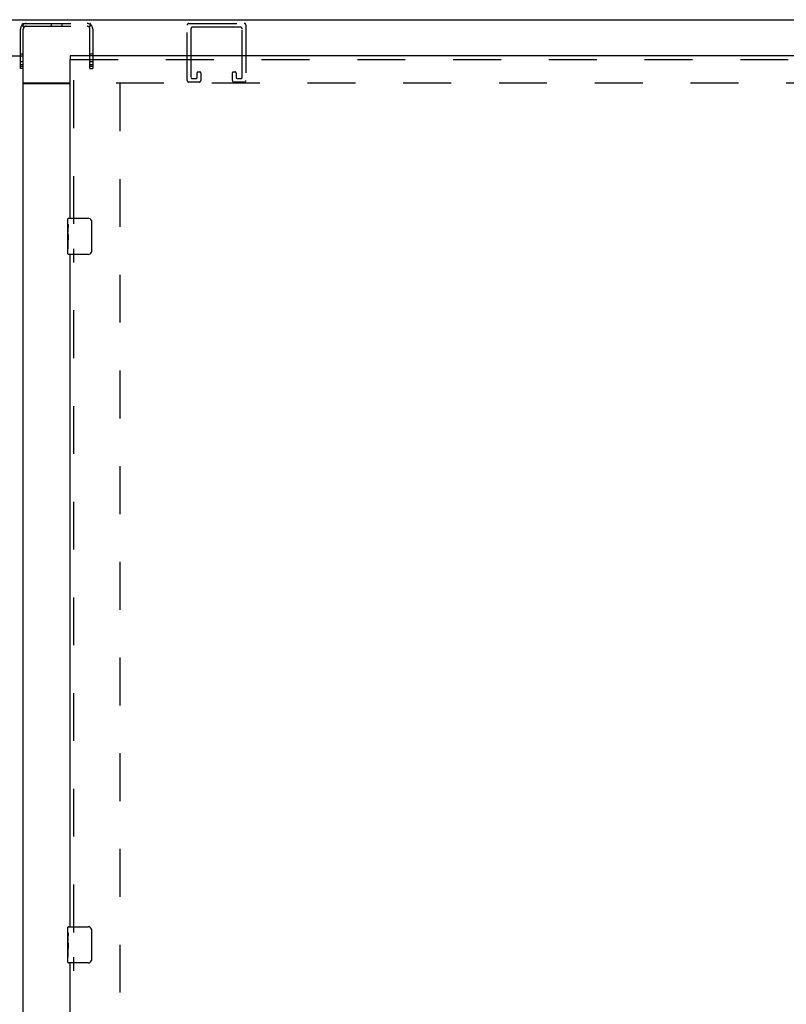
# Model space of a CAD drawing. Header units: inches. Extents: x 0 to 241, y 0 to 156.
# Tile 45 of 70: x 82 to 103, y 87 to 114. Entities that reach past the tile are written whole.
import ezdxf

# ---------------------------------------------------------------- set-up
doc = ezdxf.new("R2010")
doc.units = ezdxf.units.IN
doc.header["$LTSCALE"] = 13.251942
doc.header["$MEASUREMENT"] = 0
doc.linetypes.add('HIDDEN', pattern=[0.2, 0.1, -0.1])
doc.layers.get('0').update_dxf_attribs({"linetype": 'CONTINUOUS'})
for name, color, linetype in [('DEFAULT_2', 8, 'HIDDEN'), ('LEFT_DOOR_ASSEMBLY', 7, 'CONTINUOUS'), ('MASTER_DOOR_ASSEMBLY', 7, 'CONTINUOUS')]:
    doc.layers.add(name, color=color, linetype=linetype)

msp = doc.modelspace()

# ---------------------------------------------------------------- linework, layer by layer
at = {"color": 3, "linetype": 'Continuous'}
for p, q in [((47.267, 114.373), (118.029, 114.373)), ((81.71, 112.623), (83.023, 112.623)), ((81.71, 112.608), (83.023, 112.608))]:
    msp.add_line(p, q, dxfattribs=at)
at = {"layer": 'DEFAULT_2', "color": 8, "linetype": 'HIDDEN'}
for p, q in [((81.718, 114.191), (81.718, 114.269)), ((81.718, 114.269), (83.577, 114.269)), ((82.5, 114.269), (82.5, 114.191)), ((82.796, 114.269), (82.796, 114.191)), ((83.577, 114.191), (83.577, 114.269)), ((86.31, 114.269), (87.843, 114.269)), ((81.648, 113.019), (81.648, 114.111)), ((81.694, 114.223), (81.749, 114.168)), ((81.718, 114.191), (83.577, 114.191)), ((81.726, 113.019), (81.726, 114.111)), ((81.741, 114.175), (81.743, 114.173)), ((83.601, 114.223), (83.546, 114.168)), ((83.57, 113.019), (83.57, 114.111)), ((83.577, 114.229), (83.577, 114.232)), ((83.648, 114.111), (83.648, 113.019)), ((86.264, 112.69), (86.264, 114.223)), ((86.368, 114.119), (86.368, 112.771)), ((87.739, 114.165), (86.414, 114.165)), ((87.785, 112.771), (87.785, 114.119)), ((87.889, 114.223), (87.889, 112.69)), ((81.726, 113.417), (81.648, 113.417)), ((81.726, 113.206), (81.648, 113.206)), ((83.648, 113.417), (83.57, 113.417)), ((83.648, 113.206), (83.57, 113.206)), ((81.726, 113.121), (81.648, 113.121)), ((81.726, 113.081), (81.648, 113.081)), ((81.726, 113.019), (81.648, 113.019)), ((83.648, 113.121), (83.57, 113.121)), ((83.648, 113.081), (83.57, 113.081)), ((83.57, 113.019), (83.648, 113.019)), ((86.535, 112.771), (86.535, 112.902)), ((86.558, 112.925), (86.616, 112.925)), ((86.639, 112.902), (86.639, 112.69)), ((87.514, 112.69), (87.514, 112.902)), ((87.537, 112.925), (87.595, 112.925)), ((87.618, 112.902), (87.618, 112.771)), ((86.593, 112.644), (86.31, 112.644)), ((86.391, 112.748), (86.512, 112.748)), ((87.843, 112.644), (87.56, 112.644)), ((87.641, 112.748), (87.762, 112.748)), ((84.294, 112.623), (116.331, 112.623)), ((84.398, 112.608), (84.398, 45.272))]:
    msp.add_line(p, q, dxfattribs=at)
for points in [[(81.704, 114.244), (81.706, 114.253), (81.708, 114.257), (81.709, 114.26), (81.71, 114.263), (81.712, 114.266), (81.714, 114.268), (81.716, 114.269), (81.718, 114.269)], [(83.601, 114.223), (83.599, 114.225), (83.597, 114.229), (83.595, 114.233), (83.593, 114.237), (83.592, 114.241), (83.591, 114.245), (83.59, 114.249), (83.589, 114.253), (83.588, 114.256), (83.586, 114.259), (83.585, 114.262), (83.584, 114.265), (83.582, 114.267), (83.581, 114.268), (83.579, 114.269), (83.577, 114.269)], [(81.694, 114.223), (81.696, 114.226), (81.699, 114.23), (81.701, 114.234), (81.702, 114.239), (81.704, 114.244)], [(81.718, 114.231), (81.718, 114.231), (81.718, 114.232), (81.718, 114.232), (81.718, 114.232), (81.718, 114.231), (81.718, 114.231), (81.718, 114.23), (81.718, 114.229)], [(81.743, 114.173), (81.743, 114.173), (81.743, 114.173), (81.743, 114.173), (81.743, 114.174), (81.742, 114.174), (81.742, 114.175), (81.741, 114.176), (81.74, 114.177), (81.74, 114.178), (81.739, 114.179), (81.739, 114.18), (81.738, 114.181), (81.737, 114.182), (81.737, 114.183), (81.736, 114.184), (81.735, 114.185), (81.735, 114.186), (81.734, 114.187), (81.734, 114.188), (81.733, 114.189), (81.732, 114.19), (81.732, 114.191), (81.731, 114.193), (81.731, 114.194), (81.73, 114.195), (81.729, 114.196), (81.729, 114.198), (81.728, 114.199), (81.728, 114.2), (81.727, 114.202), (81.726, 114.203), (81.726, 114.205), (81.725, 114.206), (81.725, 114.207), (81.724, 114.209), (81.724, 114.21), (81.723, 114.211), (81.723, 114.212), (81.722, 114.214), (81.722, 114.215), (81.722, 114.216), (81.721, 114.217), (81.721, 114.218), (81.72, 114.22), (81.72, 114.221), (81.72, 114.222), (81.72, 114.223), (81.719, 114.224), (81.719, 114.225), (81.719, 114.226), (81.719, 114.227), (81.718, 114.228), (81.718, 114.229), (81.718, 114.23), (81.718, 114.231), (81.718, 114.231)], [(81.744, 114.171), (81.74, 114.175), (81.738, 114.177), (81.736, 114.18), (81.733, 114.182), (81.731, 114.184), (81.728, 114.187), (81.725, 114.188), (81.723, 114.19), (81.72, 114.191), (81.718, 114.191)], [(81.749, 114.168), (81.748, 114.167), (81.748, 114.168), (81.747, 114.169), (81.745, 114.17), (81.744, 114.171)], [(83.546, 114.168), (83.547, 114.167), (83.547, 114.168), (83.548, 114.169), (83.55, 114.17), (83.551, 114.171), (83.555, 114.175)], [(83.577, 114.232), (83.577, 114.232), (83.577, 114.232), (83.577, 114.232), (83.577, 114.231), (83.577, 114.23), (83.577, 114.23), (83.577, 114.229), (83.577, 114.228), (83.576, 114.227), (83.576, 114.226), (83.576, 114.225), (83.576, 114.224), (83.576, 114.223), (83.575, 114.222), (83.575, 114.221), (83.575, 114.22), (83.574, 114.219), (83.574, 114.218), (83.574, 114.217), (83.573, 114.216), (83.573, 114.215), (83.573, 114.214), (83.572, 114.213), (83.572, 114.212), (83.572, 114.21), (83.571, 114.209), (83.571, 114.208), (83.57, 114.207), (83.57, 114.206), (83.569, 114.205), (83.569, 114.204), (83.568, 114.202), (83.568, 114.201), (83.567, 114.2), (83.567, 114.199), (83.566, 114.197), (83.565, 114.196), (83.565, 114.194), (83.564, 114.193), (83.563, 114.192), (83.563, 114.191), (83.562, 114.189), (83.561, 114.188), (83.561, 114.187), (83.56, 114.186), (83.56, 114.185), (83.559, 114.184), (83.558, 114.183), (83.558, 114.182), (83.557, 114.181), (83.557, 114.18), (83.556, 114.179), (83.555, 114.178), (83.555, 114.177), (83.554, 114.176), (83.554, 114.175), (83.553, 114.175), (83.553, 114.174), (83.552, 114.174), (83.552, 114.173)], [(83.552, 114.173), (83.552, 114.173), (83.552, 114.173), (83.552, 114.173), (83.552, 114.173), (83.553, 114.174), (83.553, 114.175), (83.554, 114.175)], [(83.555, 114.175), (83.557, 114.177), (83.559, 114.18), (83.562, 114.182), (83.564, 114.184), (83.567, 114.187), (83.57, 114.188), (83.573, 114.19), (83.575, 114.191), (83.577, 114.191)]]:
    msp.add_lwpolyline(points, dxfattribs=at)
for centre, radius, start, end in [((81.806, 114.111), 0.158, 90, 180), ((83.49, 114.111), 0.158, 0, 90), ((86.31, 114.223), 0.046, 90, 180), ((87.843, 114.223), 0.046, 0, 90), ((81.806, 114.111), 0.08, 90, 180), ((83.49, 114.111), 0.08, 0, 90), ((86.414, 114.119), 0.046, 90, 180), ((87.739, 114.119), 0.046, 0, 90), ((86.558, 112.902), 0.023, 90, 180), ((86.616, 112.902), 0.023, 0, 90), ((87.537, 112.902), 0.023, 90, 180), ((87.595, 112.902), 0.023, 0, 90), ((86.31, 112.69), 0.046, 180, 270), ((86.391, 112.771), 0.023, 180, 270), ((86.512, 112.771), 0.023, 270, 360), ((86.593, 112.69), 0.046, 270, 360), ((87.56, 112.69), 0.046, 180, 270), ((87.641, 112.771), 0.023, 180, 270), ((87.762, 112.771), 0.023, 270, 360), ((87.843, 112.69), 0.046, 270, 360)]:
    msp.add_arc(centre, radius, start, end, dxfattribs=at)
at = {"layer": 'LEFT_DOOR_ASSEMBLY', "color": 3, "linetype": 'Continuous'}
for p, q in [((47.59, 113.373), (81.71, 113.373)), ((81.71, 113.269), (81.71, 44.611))]:
    msp.add_line(p, q, dxfattribs=at)
at = {"layer": 'LEFT_DOOR_ASSEMBLY', "color": 8, "linetype": 'HIDDEN'}
msp.add_line((47.59, 113.269), (81.71, 113.269), dxfattribs=at)
at = {"layer": 'LEFT_DOOR_ASSEMBLY', "color": 7, "linetype": 'Continuous'}
msp.add_line((81.71, 113.373), (81.71, 113.269), dxfattribs=at)
at = {"layer": 'MASTER_DOOR_ASSEMBLY', "color": 7, "linetype": 'Continuous'}
for p, q in [((83.023, 113.373), (83.023, 113.269)), ((82.963, 108.712), (82.963, 108.858)), ((82.978, 108.873), (83.518, 108.873)), ((82.963, 108.454), (82.963, 108.711)), ((82.968, 108.656), (82.963, 108.656)), ((82.969, 108.488), (82.969, 108.624)), ((83.617, 108.773), (83.617, 107.973)), ((82.963, 108.488), (82.969, 108.488)), ((82.963, 107.888), (82.963, 108.452)), ((82.964, 108.425), (82.963, 108.425)), ((82.963, 108.293), (82.968, 108.293)), ((82.964, 108.427), (82.966, 108.405)), ((82.963, 108.258), (82.969, 108.258)), ((82.963, 108.195), (82.969, 108.195)), ((82.963, 108.027), (82.969, 108.027)), ((82.969, 108.027), (82.969, 108.258)), ((83.518, 107.873), (82.978, 107.873)), ((82.963, 89.09), (82.963, 89.236)), ((82.978, 89.251), (83.518, 89.251)), ((82.963, 88.832), (82.963, 89.089)), ((82.968, 89.034), (82.963, 89.034)), ((82.969, 88.866), (82.969, 89.002)), ((83.617, 89.151), (83.617, 88.351)), ((82.963, 88.866), (82.969, 88.866)), ((82.963, 88.266), (82.963, 88.83)), ((82.964, 88.803), (82.963, 88.803)), ((82.963, 88.671), (82.968, 88.671)), ((82.963, 88.636), (82.969, 88.636)), ((82.964, 88.805), (82.966, 88.783)), ((82.969, 88.405), (82.969, 88.636)), ((82.963, 88.573), (82.969, 88.573)), ((82.963, 88.405), (82.969, 88.405)), ((83.518, 88.251), (82.978, 88.251))]:
    msp.add_line(p, q, dxfattribs=at)
at = {"layer": 'MASTER_DOOR_ASSEMBLY', "color": 3, "linetype": 'Continuous'}
for p, q in [((110.518, 113.373), (83.023, 113.373)), ((83.023, 108.873), (83.023, 113.269)), ((83.023, 89.251), (83.023, 107.873)), ((83.023, 69.629), (83.023, 88.251))]:
    msp.add_line(p, q, dxfattribs=at)
at = {"layer": 'MASTER_DOOR_ASSEMBLY', "color": 8, "linetype": 'HIDDEN'}
for p, q in [((83.023, 113.269), (110.518, 113.269)), ((83.127, 108.718), (83.127, 113.269)), ((83.127, 89.096), (83.127, 108.028)), ((83.127, 69.474), (83.127, 88.406))]:
    msp.add_line(p, q, dxfattribs=at)
at = {"layer": 'MASTER_DOOR_ASSEMBLY', "color": 7, "linetype": 'Continuous'}
for points in [[(83.611, 108.809), (83.613, 108.803), (83.614, 108.798), (83.616, 108.792), (83.617, 108.785), (83.617, 108.779), (83.617, 108.773)], [(82.963, 108.712), (82.963, 108.709), (82.963, 108.704), (82.964, 108.698), (82.965, 108.685)], [(82.965, 108.685), (82.966, 108.678), (82.967, 108.67), (82.968, 108.661)], [(82.968, 108.661), (82.969, 108.652), (82.969, 108.643), (82.969, 108.634), (82.969, 108.624)], [(82.963, 108.454), (82.963, 108.446), (82.963, 108.437), (82.964, 108.427)], [(82.966, 108.405), (82.967, 108.394), (82.968, 108.382), (82.968, 108.369), (82.969, 108.357), (82.969, 108.344), (82.969, 108.331), (82.969, 108.318), (82.969, 108.305), (82.968, 108.293), (82.968, 108.281), (82.967, 108.269)], [(83.617, 107.973), (83.617, 107.967), (83.617, 107.96), (83.616, 107.954), (83.614, 107.948), (83.613, 107.942), (83.611, 107.937)], [(83.611, 89.187), (83.613, 89.181), (83.614, 89.176), (83.616, 89.17), (83.617, 89.163), (83.617, 89.157), (83.617, 89.151)], [(82.963, 89.09), (82.963, 89.087), (82.963, 89.082), (82.964, 89.076), (82.965, 89.063)], [(82.965, 89.063), (82.966, 89.056), (82.967, 89.048), (82.968, 89.039)], [(82.968, 89.039), (82.969, 89.03), (82.969, 89.021), (82.969, 89.012), (82.969, 89.002)], [(82.963, 88.832), (82.963, 88.824), (82.963, 88.815), (82.964, 88.805)], [(82.966, 88.783), (82.967, 88.772), (82.968, 88.76), (82.968, 88.747), (82.969, 88.735), (82.969, 88.722), (82.969, 88.709), (82.969, 88.696), (82.969, 88.683), (82.968, 88.671), (82.968, 88.659), (82.967, 88.647)], [(83.617, 88.351), (83.617, 88.345), (83.617, 88.338), (83.616, 88.332), (83.614, 88.326), (83.613, 88.32), (83.611, 88.315)]]:
    msp.add_lwpolyline(points, dxfattribs=at)
for centre, radius, start, end in [((82.978, 108.858), 0.015, 90, 180), ((83.518, 108.773), 0.1, 21.1999, 90), ((82.978, 107.888), 0.015, 180, 270), ((83.518, 107.973), 0.1, 270, 338.7946), ((82.978, 89.236), 0.015, 90, 180), ((83.518, 89.151), 0.1, 21.1999, 90), ((82.978, 88.266), 0.015, 180, 270), ((83.518, 88.351), 0.1, 270, 338.7946)]:
    msp.add_arc(centre, radius, start, end, dxfattribs=at)
for centre in [(83.226, 108.289), (83.226, 88.667)]:
    msp.add_ellipse(centre, major_axis=(0.263, 0), ratio=0.432808, start_param=3.141593, end_param=3.321581, dxfattribs=at)

doc.saveas('drawing.dxf')
